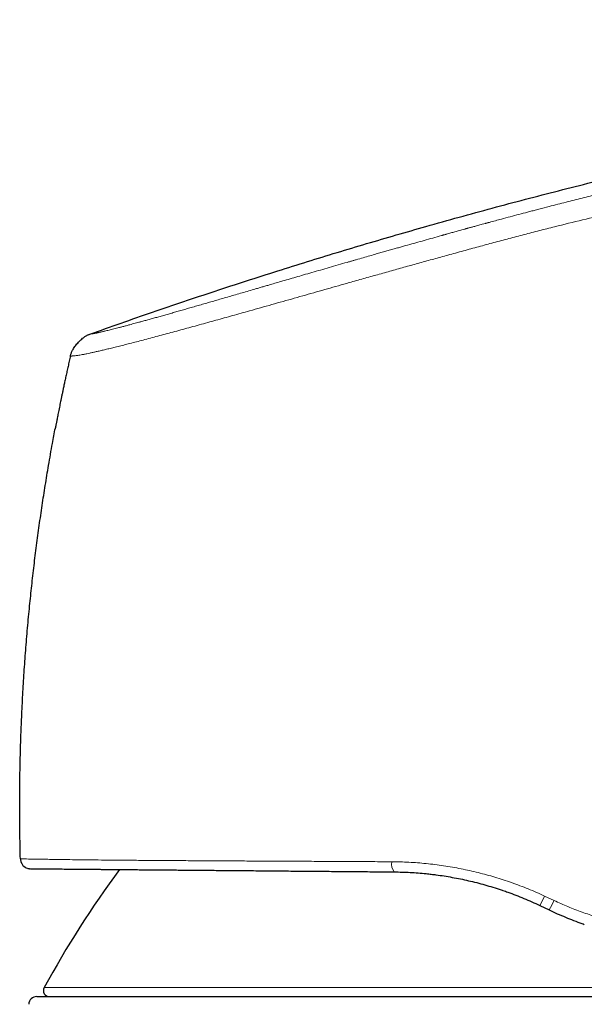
# Model space of a CAD drawing. Header units: millimetres. Extents: x 8 to 757, y 12 to 539.
# Tile 47 of 51: x 507 to 535, y 490 to 539. Entities that reach past the tile are written whole.
import ezdxf

# ---------------------------------------------------------------- set-up
doc = ezdxf.new("R2010")
doc.units = ezdxf.units.MM

msp = doc.modelspace()

# ---------------------------------------------------------------- linework, layer by layer
at = {"color": 7, "linetype": 'Continuous', "lineweight": 30}
for p, q in [((509.747, 522.229), (509.75, 522.229)), ((507.294, 497.458), (507.283, 497.458)), ((532.871, 495.16), (533.329, 494.941)), ((508.092, 490.668), (557.337, 490.668))]:
    msp.add_line(p, q, dxfattribs=at)
at = {"color": 252, "linetype": 'Continuous', "lineweight": 0}
for p, q in [((507.297, 497.458), (507.283, 497.458)), ((533.569, 495.405), (533.102, 495.624)), ((508.454, 491.112), (556.976, 491.112))]:
    msp.add_line(p, q, dxfattribs=at)
at = {"color": 7, "linetype": 'Continuous', "lineweight": 30}
for centre, radius, start, end in [((507.783, 497.471), 0.5, 181.4771, 197.2286), ((507.783, 497.471), 0.5, 205.6153, 269.5), ((552.351, 467.173), 50, 143.4731, 151.3951), ((508.717, 490.968), 0.3, 151.3951, 270), ((508.092, 490.268), 0.4, 90, 176.6981)]:
    msp.add_arc(centre, radius, start, end, dxfattribs=at)
at = {"color": 252, "linetype": 'Continuous', "lineweight": 0}
for centre, radius, start, end in [((526.178, 497.2), 0.614, 169.201, 218.8475), ((526.377, 498.684), 7.388, 331.5079, 335.5291), ((530.006, 496.956), 3.885, 328.7661, 336.4829)]:
    msp.add_arc(centre, radius, start, end, dxfattribs=at)
at = {"color": 7, "linetype": 'Continuous', "lineweight": 30}
for points, knots in [([(510.702, 523.308), (511.216, 523.491), (512.242, 523.857), (513.784, 524.392), (515.327, 524.917), (516.871, 525.432), (518.416, 525.937), (519.932, 526.421), (521.42, 526.886), (522.878, 527.333), (524.338, 527.771), (525.798, 528.199), (527.316, 528.635), (528.891, 529.077), (530.524, 529.523), (532.158, 529.958), (533.793, 530.382), (535.428, 530.795), (537.066, 531.197), (538.704, 531.588), (540.343, 531.968), (541.983, 532.337), (543.625, 532.696), (545.268, 533.044), (546.912, 533.381), (548.557, 533.707), (550.203, 534.023), (551.851, 534.328), (553.526, 534.628), (555.229, 534.921), (556.959, 535.208), (558.691, 535.483), (560.424, 535.747), (562.158, 536), (563.841, 536.234), (565.471, 536.451), (567.048, 536.652), (568.626, 536.843), (570.206, 537.026), (571.788, 537.2), (573.464, 537.375), (575.237, 537.549), (577.105, 537.72), (578.976, 537.878), (580.848, 538.025), (582.722, 538.16), (584.599, 538.283), (586.477, 538.395), (588.223, 538.488), (589.836, 538.565), (591.315, 538.628), (592.796, 538.682), (594.203, 538.725), (595.535, 538.758), (596.792, 538.781), (598.05, 538.797), (599.308, 538.805), (600.565, 538.804), (601.799, 538.794), (603.008, 538.775), (604.193, 538.747), (605.377, 538.71), (606.56, 538.663), (607.742, 538.606), (608.924, 538.538), (610.104, 538.459), (611.284, 538.368), (612.462, 538.267), (613.632, 538.154), (614.793, 538.031), (615.947, 537.897), (617.099, 537.753), (617.866, 537.647), (618.25, 537.594)], [0, 0, 0, 0, 0.014954, 0.029882, 0.044786, 0.059666, 0.074523, 0.089358, 0.103326, 0.117276, 0.131208, 0.145123, 0.159023, 0.174517, 0.189994, 0.205452, 0.220895, 0.236322, 0.251734, 0.267133, 0.282519, 0.297893, 0.313256, 0.32861, 0.343953, 0.359289, 0.374617, 0.389938, 0.405254, 0.421293, 0.437328, 0.45336, 0.469388, 0.485415, 0.501442, 0.515979, 0.530517, 0.545057, 0.559598, 0.574142, 0.58869, 0.605839, 0.622995, 0.640159, 0.65733, 0.674511, 0.691703, 0.708907, 0.726124, 0.73966, 0.753202, 0.766749, 0.7803, 0.7918, 0.803301, 0.814802, 0.826303, 0.837802, 0.849299, 0.860136, 0.870971, 0.881802, 0.892629, 0.903453, 0.914274, 0.925091, 0.935905, 0.946716, 0.957526, 0.968143, 0.97876, 0.989379, 1, 1, 1, 1]), ([(509.747, 522.229), (509.751, 522.245), (509.758, 522.279), (509.773, 522.332), (509.794, 522.389), (509.821, 522.451), (509.858, 522.524), (509.906, 522.606), (509.965, 522.696), (510.032, 522.786), (510.105, 522.873), (510.183, 522.956), (510.264, 523.034), (510.346, 523.104), (510.422, 523.162), (510.49, 523.207), (510.549, 523.242), (510.603, 523.269), (510.654, 523.291), (510.686, 523.302), (510.702, 523.308)], [0, 0, 0, 0, 0.033857, 0.070157, 0.110556, 0.155817, 0.205931, 0.274432, 0.347576, 0.42316, 0.499461, 0.575793, 0.651492, 0.724842, 0.793618, 0.843967, 0.889435, 0.92997, 0.966287, 1, 1, 1, 1]), ([(509.747, 522.23), (509.738, 522.192), (509.709, 522.067), (509.662, 521.856), (509.606, 521.601), (509.552, 521.357), (509.501, 521.123), (509.453, 520.9), (509.409, 520.693), (509.369, 520.501), (509.332, 520.325), (509.297, 520.157), (509.265, 519.998), (509.234, 519.849), (509.205, 519.702), (509.176, 519.56), (509.149, 519.422), (509.124, 519.296), (509.101, 519.182), (509.081, 519.079), (509.063, 518.988), (509.047, 518.908), (509.034, 518.84), (509.024, 518.788), (509.016, 518.748), (509.011, 518.72), (509.007, 518.698), (509.005, 518.689), (509.004, 518.685)], [0, 0, 0, 0, 0.030792, 0.10333, 0.172954, 0.239668, 0.303476, 0.364385, 0.4224, 0.473045, 0.521271, 0.567085, 0.610497, 0.651516, 0.690155, 0.731191, 0.769198, 0.804209, 0.836267, 0.865426, 0.891759, 0.915365, 0.936384, 0.955009, 0.967578, 0.979119, 0.989841, 1, 1, 1, 1]), ([(507.283, 497.458), (507.276, 497.791), (507.26, 498.457), (507.25, 499.455), (507.249, 500.453), (507.259, 501.451), (507.278, 502.45), (507.307, 503.447), (507.347, 504.478), (507.4, 505.542), (507.466, 506.638), (507.545, 507.733), (507.635, 508.828), (507.735, 509.888), (507.842, 510.914), (507.955, 511.906), (508.079, 512.897), (508.212, 513.886), (508.355, 514.874), (508.508, 515.86), (508.677, 516.878), (508.842, 517.82), (508.958, 518.432), (509.005, 518.685)], [0, 0, 0, 0, 0.046789, 0.093578, 0.140367, 0.187156, 0.233945, 0.280734, 0.327523, 0.378991, 0.430459, 0.481927, 0.533395, 0.584863, 0.631651, 0.67844, 0.725229, 0.772018, 0.818807, 0.865596, 0.912385, 0.963853, 1, 1, 1, 1]), ([(507.288, 497.458), (507.289, 497.436), (507.29, 497.39), (507.305, 497.32), (507.324, 497.274), (507.334, 497.251)], [0, 0, 0, 0, 0.331083, 0.664572, 1, 1, 1, 1]), ([(507.645, 496.992), (507.645, 496.992), (507.646, 496.992), (507.649, 496.991), (507.655, 496.989), (507.662, 496.987), (507.669, 496.985), (507.678, 496.983), (507.687, 496.981), (507.696, 496.979), (507.707, 496.978), (507.717, 496.976), (507.728, 496.975), (507.738, 496.973), (507.747, 496.973), (507.752, 496.972), (507.754, 496.972)], [0, 0, 0, 0, 0.000937, 0.009866, 0.019369, 0.041391, 0.069008, 0.103196, 0.159839, 0.22969, 0.313075, 0.431257, 0.56938, 0.727558, 0.905859, 1, 1, 1, 1]), ([(507.779, 496.971), (507.78, 496.971), (507.782, 496.971), (507.797, 496.971), (507.821, 496.971), (507.855, 496.971), (507.899, 496.97), (507.952, 496.97), (508.014, 496.969), (508.086, 496.969), (508.167, 496.968), (508.259, 496.967), (508.361, 496.966), (508.472, 496.965), (508.593, 496.964), (508.723, 496.963), (508.864, 496.962), (509.013, 496.961), (509.173, 496.959), (509.342, 496.958), (509.521, 496.956), (509.708, 496.955), (509.904, 496.953), (510.107, 496.951), (510.318, 496.949), (510.539, 496.947), (510.771, 496.945), (511.014, 496.943), (511.268, 496.941), (511.531, 496.939), (511.802, 496.936), (512.082, 496.934), (512.371, 496.931), (512.669, 496.929), (512.975, 496.926), (513.289, 496.923), (513.612, 496.92), (513.943, 496.918), (514.28, 496.915), (514.623, 496.912), (514.973, 496.909), (515.329, 496.905), (515.693, 496.902), (516.065, 496.899), (516.447, 496.896), (516.835, 496.892), (517.23, 496.889), (517.632, 496.885), (518.041, 496.882), (518.456, 496.878), (518.875, 496.875), (519.299, 496.871), (519.728, 496.867), (520.163, 496.863), (520.599, 496.859), (521.039, 496.856), (521.48, 496.852), (521.927, 496.848), (522.381, 496.844), (522.842, 496.84), (523.31, 496.836), (523.781, 496.832), (524.256, 496.828), (524.734, 496.823), (525.215, 496.819), (525.538, 496.816), (525.7, 496.815)], [0, 0, 0, 0, 0.015812, 0.031593, 0.047348, 0.063083, 0.078804, 0.094237, 0.109669, 0.125104, 0.140557, 0.156287, 0.171982, 0.187649, 0.203294, 0.218924, 0.234546, 0.250164, 0.26587, 0.281531, 0.297154, 0.312747, 0.328314, 0.343587, 0.358848, 0.374105, 0.389575, 0.405324, 0.421037, 0.436723, 0.452387, 0.468038, 0.483682, 0.499326, 0.514966, 0.530605, 0.546251, 0.56191, 0.577591, 0.593018, 0.60848, 0.623983, 0.639327, 0.654977, 0.670632, 0.686296, 0.701979, 0.717685, 0.733423, 0.749198, 0.764881, 0.780554, 0.796222, 0.811893, 0.827573, 0.842987, 0.858423, 0.873885, 0.889398, 0.905208, 0.921004, 0.936792, 0.95258, 0.968372, 0.984177, 1, 1, 1, 1]), ([(525.7, 496.815), (525.83, 496.813), (526.09, 496.809), (526.482, 496.792), (526.877, 496.765), (527.225, 496.735), (527.441, 496.71), (527.524, 496.7)], [0, 0, 0, 0, 0.2147828, 0.4302869, 0.6465765, 0.8637153, 1, 1, 1, 1]), ([(527.523, 496.699), (527.599, 496.69), (527.81, 496.666), (528.154, 496.615), (528.556, 496.548), (528.956, 496.471), (529.357, 496.384), (529.759, 496.286), (530.162, 496.179), (530.561, 496.06), (530.859, 495.967), (531.022, 495.91), (531.053, 495.899)], [0, 0, 0, 0, 0.0643785, 0.1772112, 0.2899007, 0.4024725, 0.5149507, 0.6294012, 0.7438019, 0.8581755, 0.9725447, 1, 1, 1, 1]), ([(531.054, 495.899), (531.132, 495.873), (531.344, 495.801), (531.687, 495.672), (532.084, 495.513), (532.479, 495.343), (532.74, 495.221), (532.871, 495.16)], [0, 0, 0, 0, 0.126192, 0.342467, 0.560163, 0.779325, 1, 1, 1, 1]), ([(533.329, 494.941), (533.461, 494.879), (533.726, 494.755), (534.128, 494.583), (534.532, 494.422), (534.842, 494.305), (535.018, 494.245), (535.058, 494.231)], [0, 0, 0, 0, 0.234841, 0.468307, 0.70046, 0.931361, 1, 1, 1, 1])]:
    msp.add_open_spline(points, degree=3, knots=knots, dxfattribs=at)
at = {"color": 252, "linetype": 'Continuous', "lineweight": 0}
for points, knots in [([(510.702, 523.308), (510.703, 523.308), (510.704, 523.309), (510.708, 523.31), (510.715, 523.31), (510.723, 523.312), (510.732, 523.313), (510.74, 523.314), (510.746, 523.315), (510.75, 523.316), (510.753, 523.316), (510.755, 523.317), (510.757, 523.317), (510.76, 523.318), (510.767, 523.319), (510.778, 523.321), (510.8, 523.324), (510.828, 523.329), (510.864, 523.335), (510.894, 523.341), (510.916, 523.345), (510.928, 523.347), (510.939, 523.349), (510.952, 523.352), (510.971, 523.355), (510.996, 523.36), (511.031, 523.367), (511.072, 523.375), (511.119, 523.385), (511.17, 523.396), (511.224, 523.408), (511.28, 523.421), (511.343, 523.435), (511.412, 523.452), (511.496, 523.472), (511.594, 523.495), (511.706, 523.523), (511.826, 523.553), (511.954, 523.586), (512.069, 523.616), (512.168, 523.641), (512.247, 523.662), (512.329, 523.683), (512.413, 523.706), (512.499, 523.728), (512.587, 523.752), (512.689, 523.779), (512.805, 523.811), (512.938, 523.846), (513.076, 523.884), (513.234, 523.927), (513.415, 523.977), (513.619, 524.034), (513.831, 524.093), (514.051, 524.154), (514.278, 524.218), (514.511, 524.284), (514.75, 524.352), (514.994, 524.421), (515.245, 524.493), (515.503, 524.567), (515.768, 524.643), (516.042, 524.722), (516.318, 524.802), (516.598, 524.882), (516.883, 524.965), (517.178, 525.05), (517.485, 525.139), (517.799, 525.23), (518.119, 525.323), (518.446, 525.419), (518.697, 525.492), (518.869, 525.542), (518.96, 525.568), (519.051, 525.595), (519.143, 525.621), (519.235, 525.648), (519.327, 525.675), (519.421, 525.702), (519.582, 525.749), (519.812, 525.816), (520.134, 525.91), (520.48, 526.011), (520.853, 526.119), (521.241, 526.232), (521.646, 526.349), (522.068, 526.471), (522.497, 526.595), (522.934, 526.721), (523.252, 526.813), (523.45, 526.87), (523.524, 526.891), (523.598, 526.912), (523.672, 526.934), (523.746, 526.955), (523.913, 527.003), (524.162, 527.074), (524.493, 527.169), (524.784, 527.252), (525.045, 527.327), (525.278, 527.393), (525.511, 527.459), (525.739, 527.524), (526.02, 527.604), (526.359, 527.7), (526.763, 527.814), (527.175, 527.93), (527.596, 528.049), (527.891, 528.131), (528.057, 528.178), (528.092, 528.187), (528.127, 528.197), (528.163, 528.207), (528.199, 528.217), (528.236, 528.228), (528.296, 528.244), (528.379, 528.268), (528.518, 528.306), (528.694, 528.355), (528.876, 528.406), (529.034, 528.449), (529.127, 528.475), (529.18, 528.49), (529.193, 528.493), (529.2, 528.495), (529.207, 528.497), (529.223, 528.502), (529.25, 528.509), (529.291, 528.521), (529.341, 528.534), (529.398, 528.55), (529.463, 528.568), (529.536, 528.588), (529.618, 528.611), (529.708, 528.635), (529.806, 528.662), (529.916, 528.692), (530.038, 528.725), (530.14, 528.753), (530.215, 528.774), (530.261, 528.786), (530.307, 528.799), (530.348, 528.81), (530.473, 528.844), (530.68, 528.9), (531.022, 528.992), (531.408, 529.095), (531.837, 529.21), (532.157, 529.294), (532.37, 529.35), (532.479, 529.379), (532.588, 529.408), (532.704, 529.438), (532.949, 529.502), (533.299, 529.593), (533.744, 529.708), (534.157, 529.814), (534.561, 529.917), (534.956, 530.017), (535.343, 530.115), (535.743, 530.215), (536.155, 530.317), (536.577, 530.422), (536.988, 530.523), (537.258, 530.588), (537.391, 530.621)], [0, 0, 0, 0, 0.00973, 0.019171, 0.028322, 0.037184, 0.045758, 0.050896, 0.055925, 0.057224, 0.058516, 0.0598, 0.061076, 0.062345, 0.063734, 0.071754, 0.07966, 0.091421, 0.102921, 0.114162, 0.117087, 0.119994, 0.122883, 0.12576, 0.129094, 0.13556, 0.141916, 0.149962, 0.157827, 0.165512, 0.17302, 0.180352, 0.18751, 0.195417, 0.203427, 0.213393, 0.223251, 0.233005, 0.242663, 0.25223, 0.257435, 0.262611, 0.267758, 0.272879, 0.277973, 0.283043, 0.288089, 0.294992, 0.301855, 0.308738, 0.315728, 0.324792, 0.333847, 0.342901, 0.351963, 0.361042, 0.369948, 0.378879, 0.387661, 0.396482, 0.405348, 0.414267, 0.423247, 0.432293, 0.44101, 0.449719, 0.458898, 0.46814, 0.477451, 0.486839, 0.496308, 0.505865, 0.508435, 0.511013, 0.513597, 0.516189, 0.518789, 0.521395, 0.52401, 0.526631, 0.534922, 0.543293, 0.553364, 0.563557, 0.573876, 0.585075, 0.596429, 0.607942, 0.619619, 0.631464, 0.633423, 0.635386, 0.637352, 0.639322, 0.641295, 0.643272, 0.65264, 0.661073, 0.669572, 0.675683, 0.68183, 0.688011, 0.694111, 0.699845, 0.710256, 0.72089, 0.731749, 0.742834, 0.754146, 0.755047, 0.755961, 0.756888, 0.757829, 0.758782, 0.759749, 0.760729, 0.763493, 0.766357, 0.771719, 0.777401, 0.780722, 0.784143, 0.784756, 0.784973, 0.785139, 0.785318, 0.785509, 0.786387, 0.787479, 0.788775, 0.790274, 0.791977, 0.793919, 0.796073, 0.798437, 0.801013, 0.803799, 0.807107, 0.81067, 0.811842, 0.81304, 0.814263, 0.815511, 0.816301, 0.824096, 0.831796, 0.843282, 0.854551, 0.865602, 0.868484, 0.87135, 0.874201, 0.877045, 0.880433, 0.893552, 0.904598, 0.915414, 0.926002, 0.93636, 0.946491, 0.956392, 0.967769, 0.978829, 0.989573, 1, 1, 1, 1]), ([(509.75, 522.229), (509.75, 522.229), (509.752, 522.229), (509.762, 522.23), (509.784, 522.231), (509.817, 522.233), (509.861, 522.237), (509.916, 522.242), (509.983, 522.248), (510.063, 522.258), (510.157, 522.272), (510.267, 522.29), (510.4, 522.315), (510.545, 522.343), (510.697, 522.375), (510.852, 522.409), (511.021, 522.447), (511.209, 522.49), (511.416, 522.539), (511.644, 522.594), (511.891, 522.654), (512.158, 522.72), (512.445, 522.793), (512.752, 522.871), (513.076, 522.955), (513.417, 523.044), (513.774, 523.139), (514.139, 523.236), (514.51, 523.336), (514.887, 523.437), (515.277, 523.543), (515.679, 523.653), (516.09, 523.766), (516.502, 523.88), (516.913, 523.994), (517.32, 524.107), (517.732, 524.223), (518.15, 524.34), (518.61, 524.469), (519.116, 524.612), (519.666, 524.767), (520.219, 524.924), (520.773, 525.081), (521.322, 525.237), (521.866, 525.391), (522.406, 525.544), (522.945, 525.697), (523.536, 525.864), (524.179, 526.045), (524.874, 526.241), (525.567, 526.436), (526.259, 526.629), (526.952, 526.822), (527.645, 527.012), (528.362, 527.209), (529.098, 527.411), (529.851, 527.619), (530.599, 527.823), (531.346, 528.023), (532.095, 528.22), (532.845, 528.413), (533.804, 528.655), (534.973, 528.943), (536.355, 529.272), (537.279, 529.482), (537.742, 529.587)], [0, 0, 0, 0, 0.004204, 0.021585, 0.038905, 0.056193, 0.073508, 0.090912, 0.108458, 0.126166, 0.141898, 0.157786, 0.173849, 0.190058, 0.202857, 0.215683, 0.228512, 0.241344, 0.254634, 0.267993, 0.281451, 0.294993, 0.308578, 0.322172, 0.335747, 0.349279, 0.362759, 0.376218, 0.38879, 0.401401, 0.414051, 0.426715, 0.439362, 0.451962, 0.463773, 0.475513, 0.487203, 0.49886, 0.510503, 0.525322, 0.54013, 0.554869, 0.569477, 0.583921, 0.597969, 0.611911, 0.625771, 0.639557, 0.657358, 0.675043, 0.692632, 0.710177, 0.727732, 0.745315, 0.762817, 0.782161, 0.801221, 0.820134, 0.839011, 0.857928, 0.876868, 0.895805, 0.930495, 0.965177, 1, 1, 1, 1]), ([(525.575, 497.315), (525.202, 497.317), (524.456, 497.321), (523.358, 497.327), (522.277, 497.333), (521.218, 497.338), (520.183, 497.343), (519.173, 497.348), (518.191, 497.353), (517.238, 497.358), (516.318, 497.363), (515.432, 497.369), (514.581, 497.374), (513.77, 497.38), (512.998, 497.385), (512.271, 497.391), (511.589, 497.398), (510.956, 497.404), (510.371, 497.41), (509.836, 497.417), (509.35, 497.423), (508.913, 497.43), (508.527, 497.436), (508.193, 497.441), (507.91, 497.446), (507.68, 497.45), (507.501, 497.454), (507.377, 497.456), (507.306, 497.458), (507.298, 497.458), (507.294, 497.458)], [0, 0, 0, 0, 0.036401, 0.072778, 0.109135, 0.145473, 0.181795, 0.218102, 0.254397, 0.290683, 0.326965, 0.363249, 0.399543, 0.435859, 0.472211, 0.508618, 0.544971, 0.58119, 0.617334, 0.653462, 0.689633, 0.725903, 0.762326, 0.798726, 0.834942, 0.871051, 0.907128, 0.943248, 0.979483, 1, 1, 1, 1]), ([(533.102, 495.624), (532.969, 495.684), (532.703, 495.806), (532.299, 495.976), (531.891, 496.137), (531.48, 496.287), (531.068, 496.427), (530.656, 496.556), (530.244, 496.674), (529.829, 496.782), (529.41, 496.881), (528.986, 496.97), (528.559, 497.05), (528.13, 497.119), (527.7, 497.178), (527.271, 497.226), (526.845, 497.264), (526.422, 497.292), (525.998, 497.31), (525.716, 497.313), (525.575, 497.315)], [0, 0, 0, 0, 0.055888, 0.111728, 0.16753, 0.223305, 0.279064, 0.333824, 0.388589, 0.443372, 0.498184, 0.554034, 0.609939, 0.665913, 0.721971, 0.778126, 0.833389, 0.888778, 0.944309, 1, 1, 1, 1]), ([(540.676, 493.792), (540.477, 493.797), (540.081, 493.805), (539.481, 493.844), (538.88, 493.903), (538.278, 493.984), (537.677, 494.085), (537.038, 494.217), (536.362, 494.383), (535.651, 494.59), (534.947, 494.829), (534.251, 495.098), (533.796, 495.303), (533.569, 495.405)], [0, 0, 0, 0, 0.084363, 0.168375, 0.252088, 0.335554, 0.418821, 0.501935, 0.601534, 0.701058, 0.800589, 0.900208, 1, 1, 1, 1])]:
    msp.add_open_spline(points, degree=3, knots=knots, dxfattribs=at)

doc.saveas('drawing.dxf')
